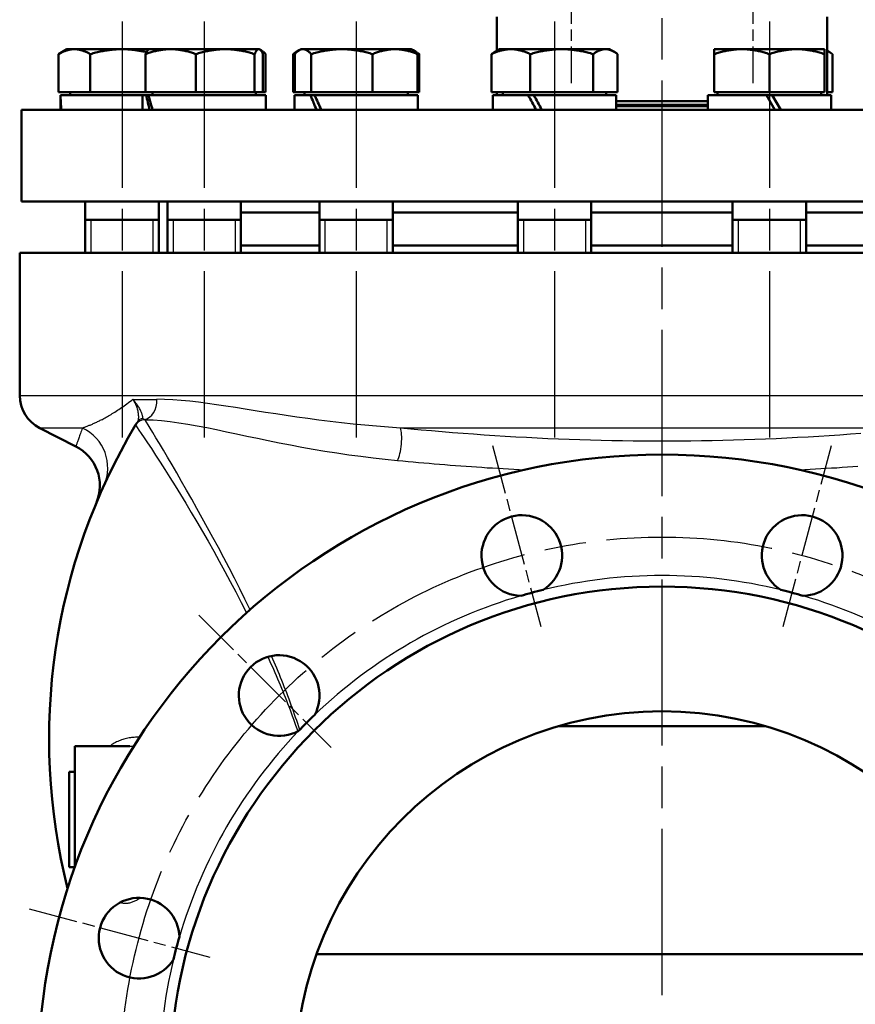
# Model space of a CAD drawing. Header units: millimetres. Extents: x 123 to 1447, y 427 to 1954.
# Tile 13 of 20: x 1082 to 1310, y 1226 to 1494. Entities that reach past the tile are written whole.
import ezdxf

# ---------------------------------------------------------------- set-up
doc = ezdxf.new("R2010")
doc.units = ezdxf.units.MM
doc.header["$LTSCALE"] = 8
doc.linetypes.add('CHAIN', pattern=[0.3543, 0.2362, -0.0295, 0.0591, -0.0295])
for name, color, linetype, lineweight in [('Gewinde(DIN)', 3, 'Continuous', 25), ('Mittellinie(DIN)', 4, 'CHAIN', 25), ('Mittelpunktmarkierung(DIN)', 4, 'CHAIN', 25), ('Sichtbare Kanten(DIN)', 7, 'Continuous', 50), ('Sichtbare tangentiale Kanten(DIN)', 3, 'Continuous', 25)]:
    doc.layers.add(name, color=color, linetype=linetype, lineweight=lineweight)

msp = doc.modelspace()

# ---------------------------------------------------------------- linework, layer by layer
at = {"layer": 'Gewinde(DIN)'}
for p, q in [((1101.31, 1439.59), (1101.31, 1430.59)), ((1118.31, 1430.59), (1118.31, 1439.59)), ((1123.71, 1439.59), (1123.71, 1430.59)), ((1140.71, 1430.59), (1140.71, 1439.59)), ((1165.09, 1439.59), (1165.09, 1430.59)), ((1182.09, 1430.59), (1182.09, 1439.59)), ((1219.17, 1439.59), (1219.17, 1430.59)), ((1236.17, 1430.59), (1236.17, 1439.59)), ((1277.69, 1439.59), (1277.69, 1430.59)), ((1294.69, 1430.59), (1294.69, 1439.59))]:
    msp.add_line(p, q, dxfattribs=at)
at = {"layer": 'Mittellinie(DIN)', "linetype": 'CHAIN', "ltscale": 6.556024}
for p, q in [((1232.18, 1523.99), (1232.18, 1476.79)), ((1281.68, 1523.99), (1281.68, 1476.79))]:
    msp.add_line(p, q, dxfattribs=at)
at = {"layer": 'Mittellinie(DIN)', "linetype": 'CHAIN', "ltscale": 23.990969}
for p, q in [((1109.81, 1493.59), (1109.81, 1375.12)), ((1132.21, 1493.59), (1132.21, 1375.12)), ((1173.59, 1493.59), (1173.59, 1375.12)), ((1227.67, 1493.59), (1227.67, 1375.12)), ((1286.19, 1493.59), (1286.19, 1375.12))]:
    msp.add_line(p, q, dxfattribs=at)
msp.add_circle((1256.93, 1205.59), 147.5, dxfattribs=at)
at = {"layer": 'Mittelpunktmarkierung(DIN)', "linetype": 'CHAIN', "ltscale": 23.990969}
msp.add_line((1256.93, 1953.57), (1256.93, 957.33), dxfattribs=at)
at = {"layer": 'Mittelpunktmarkierung(DIN)', "linetype": 'CHAIN', "ltscale": 7.083847}
for p, q in [((1210.73, 1378.01), (1223.93, 1328.74)), ((1289.93, 1328.74), (1303.13, 1378.01)), ((1130.71, 1331.81), (1166.77, 1295.74)), ((1084.51, 1251.79), (1133.77, 1238.59))]:
    msp.add_line(p, q, dxfattribs=at)
at = {"layer": 'Sichtbare Kanten(DIN)'}
for p, q in [((1211.93, 1494.9), (1211.93, 1485.66)), ((1301.93, 1494.9), (1301.93, 1473.59)), ((1094.81, 1486.09), (1092.49, 1484.75)), ((1092.49, 1474.39), (1092.49, 1484.75)), ((1096.82, 1486.09), (1094.81, 1486.09)), ((1109.81, 1486.09), (1096.82, 1486.09)), ((1101.15, 1474.39), (1101.15, 1484.75)), ((1117.21, 1486.09), (1109.81, 1486.09)), ((1116.21, 1474.39), (1116.21, 1484.75)), ((1117.21, 1486.09), (1117.08, 1486.01)), ((1123.08, 1486.09), (1117.21, 1486.09)), ((1137.95, 1486.09), (1123.08, 1486.09)), ((1129.95, 1474.39), (1129.95, 1484.75)), ((1147.08, 1486.09), (1137.95, 1486.09)), ((1145.95, 1474.39), (1145.95, 1484.75)), ((1147.21, 1486.09), (1147.08, 1486.09)), ((1147.21, 1486.09), (1147.34, 1486.01)), ((1147.34, 1486.01), (1147.74, 1485.78)), ((1148.21, 1474.39), (1148.21, 1484.75)), ((1148.94, 1474.39), (1148.94, 1484.75)), ((1156.42, 1474.39), (1156.42, 1484.75)), ((1156.86, 1474.39), (1156.86, 1484.75)), ((1158.06, 1485.78), (1157.36, 1485.38)), ((1158.59, 1486.09), (1158.06, 1485.78)), ((1159.1, 1486.09), (1158.59, 1486.09)), ((1169.71, 1486.09), (1159.1, 1486.09)), ((1161.35, 1474.39), (1161.35, 1484.75)), ((1184.2, 1486.09), (1169.71, 1486.09)), ((1178.08, 1474.39), (1178.08, 1484.75)), ((1188.59, 1486.09), (1184.2, 1486.09)), ((1188.59, 1486.09), (1189.12, 1485.78)), ((1189.12, 1485.78), (1189.83, 1485.38)), ((1190.32, 1474.39), (1190.32, 1484.75)), ((1190.77, 1474.39), (1190.77, 1484.75)), ((1210.49, 1474.39), (1210.49, 1484.75)), ((1212.67, 1486.09), (1211.43, 1485.38)), ((1215.77, 1486.09), (1212.67, 1486.09)), ((1229.62, 1486.09), (1215.77, 1486.09)), ((1221.04, 1474.39), (1221.04, 1484.75)), ((1241.52, 1486.09), (1229.62, 1486.09)), ((1238.21, 1474.39), (1238.21, 1484.75)), ((1242.67, 1486.09), (1241.52, 1486.09)), ((1242.67, 1486.09), (1243.9, 1485.38)), ((1244.84, 1474.39), (1244.84, 1484.75)), ((1278.69, 1486.09), (1271.19, 1486.09)), ((1271.19, 1484.75), (1271.19, 1486.09)), ((1271.19, 1474.39), (1271.19, 1484.75)), ((1293.69, 1486.09), (1278.69, 1486.09)), ((1286.19, 1474.39), (1286.19, 1484.75)), ((1301.19, 1486.09), (1293.69, 1486.09)), ((1301.19, 1486.09), (1301.19, 1484.75)), ((1301.19, 1474.39), (1301.19, 1484.75)), ((1301.93, 1485.66), (1302.43, 1485.38)), ((1303.37, 1474.39), (1303.37, 1484.75)), ((1101.15, 1474.39), (1092.49, 1474.39)), ((1115.41, 1473.59), (1093.03, 1473.59)), ((1095.72, 1474.39), (1095.72, 1473.59)), ((1116.21, 1474.39), (1101.15, 1474.39)), ((1116.4, 1473.59), (1115.41, 1473.59)), ((1115.41, 1473.59), (1115.41, 1469.59)), ((1129.95, 1474.39), (1116.21, 1474.39)), ((1116.4, 1473.59), (1117.01, 1473.59)), ((1149.01, 1473.59), (1117.01, 1473.59)), ((1118.11, 1474.39), (1118.11, 1473.59)), ((1145.95, 1474.39), (1129.95, 1474.39)), ((1148.21, 1474.39), (1145.95, 1474.39)), ((1146.3, 1474.39), (1146.3, 1473.59)), ((1148.94, 1474.39), (1148.21, 1474.39)), ((1149.01, 1473.59), (1149.01, 1469.59)), ((1156.86, 1474.39), (1156.42, 1474.39)), ((1161.16, 1473.59), (1156.79, 1473.59)), ((1156.79, 1473.59), (1156.79, 1469.59)), ((1161.35, 1474.39), (1156.86, 1474.39)), ((1159.5, 1474.39), (1159.5, 1473.59)), ((1161.16, 1473.59), (1162.29, 1473.59)), ((1178.08, 1474.39), (1161.35, 1474.39)), ((1190.39, 1473.59), (1162.29, 1473.59)), ((1190.32, 1474.39), (1178.08, 1474.39)), ((1187.69, 1474.39), (1187.69, 1473.59)), ((1190.77, 1474.39), (1190.32, 1474.39)), ((1190.39, 1473.59), (1190.39, 1469.59)), ((1221.04, 1474.39), (1210.49, 1474.39)), ((1220.5, 1473.59), (1210.87, 1473.59)), ((1210.87, 1473.59), (1210.87, 1469.59)), ((1211.93, 1474.39), (1211.93, 1473.59)), ((1213.57, 1474.39), (1213.57, 1473.59)), ((1220.5, 1473.59), (1221.54, 1473.59)), ((1238.21, 1474.39), (1221.04, 1474.39)), ((1221.54, 1473.59), (1221.98, 1473.59)), ((1244.47, 1473.59), (1221.98, 1473.59)), ((1244.84, 1474.39), (1238.21, 1474.39)), ((1241.76, 1474.39), (1241.76, 1473.59)), ((1244.47, 1473.59), (1244.47, 1469.59)), ((1285.39, 1473.59), (1269.39, 1473.59)), ((1269.39, 1473.59), (1269.39, 1469.59)), ((1286.19, 1474.39), (1271.19, 1474.39)), ((1272.1, 1474.39), (1272.1, 1473.59)), ((1285.39, 1473.59), (1286.99, 1473.59)), ((1285.39, 1473.59), (1287.7, 1469.59)), ((1301.19, 1474.39), (1286.19, 1474.39)), ((1289.3, 1469.59), (1286.99, 1473.59)), ((1302.99, 1473.59), (1286.99, 1473.59)), ((1300.29, 1474.39), (1300.29, 1473.59)), ((1303.37, 1474.39), (1301.93, 1474.39)), ((1302.99, 1473.59), (1302.99, 1469.59)), ((1093.01, 1472.2), (1093.01, 1469.59)), ((1244.47, 1471.91), (1269.39, 1471.91)), ((1269.39, 1470.88), (1244.47, 1470.88)), ((1431.43, 1469.59), (1082.43, 1469.59)), ((1082.43, 1469.59), (1082.43, 1444.59)), ((1269.39, 1470.59), (1244.47, 1470.59)), ((1431.43, 1444.59), (1082.43, 1444.59)), ((1099.81, 1444.59), (1099.81, 1430.59)), ((1119.81, 1444.59), (1119.81, 1430.59)), ((1122.21, 1444.59), (1122.21, 1430.59)), ((1142.21, 1444.59), (1142.21, 1430.59)), ((1163.59, 1444.59), (1163.59, 1430.59)), ((1183.59, 1444.59), (1183.59, 1430.59)), ((1217.67, 1444.59), (1217.67, 1430.59)), ((1237.67, 1444.59), (1237.67, 1430.59)), ((1276.19, 1444.59), (1276.19, 1430.59)), ((1296.19, 1444.59), (1296.19, 1430.59)), ((1142.21, 1441.59), (1163.59, 1441.59)), ((1183.59, 1441.59), (1217.67, 1441.59)), ((1237.67, 1441.59), (1276.19, 1441.59)), ((1296.19, 1441.59), (1330.26, 1441.59)), ((1099.81, 1439.59), (1119.81, 1439.59)), ((1122.21, 1439.59), (1142.21, 1439.59)), ((1163.59, 1439.59), (1183.59, 1439.59)), ((1217.67, 1439.59), (1237.67, 1439.59)), ((1276.19, 1439.59), (1296.19, 1439.59)), ((1431.93, 1430.59), (1081.93, 1430.59)), ((1081.93, 1391.72), (1081.93, 1430.59)), ((1142.21, 1432.59), (1163.59, 1432.59)), ((1183.59, 1432.59), (1217.67, 1432.59)), ((1237.67, 1432.59), (1276.19, 1432.59)), ((1296.19, 1432.59), (1330.26, 1432.59)), ((1097.22, 1377.8), (1087.39, 1382.81)), ((1113.53, 1383.69), (1113.51, 1383.65)), ((1228.93, 1301.59), (1284.93, 1301.59)), ((1096.93, 1263.03), (1096.93, 1296.09)), ((1096.93, 1296.09), (1111.96, 1296.09)), ((1095.43, 1263.09), (1095.43, 1289.09)), ((1095.43, 1289.09), (1096.93, 1289.09)), ((1095.43, 1263.09), (1096.93, 1263.09)), ((1162.81, 1239.39), (1351.04, 1239.39))]:
    msp.add_line(p, q, dxfattribs=at)
at = {"layer": 'Sichtbare Kanten(DIN)', "flags": 128}
for points in [[(1096.82, 1486.09), (1096.65, 1486.09), (1096.47, 1486.08), (1096.3, 1486.07), (1096.13, 1486.05), (1095.96, 1486.03), (1095.78, 1486.01), (1095.61, 1485.98), (1095.44, 1485.94), (1095.26, 1485.9), (1095.09, 1485.86), (1094.91, 1485.81), (1094.74, 1485.76), (1094.56, 1485.7), (1094.38, 1485.64), (1094.2, 1485.57), (1094.02, 1485.5), (1093.83, 1485.43), (1093.65, 1485.35), (1093.46, 1485.26), (1093.27, 1485.17), (1093.08, 1485.07), (1092.89, 1484.97), (1092.69, 1484.86), (1092.49, 1484.75)], [(1101.15, 1484.75), (1100.95, 1484.86), (1100.76, 1484.97), (1100.56, 1485.07), (1100.37, 1485.17), (1100.18, 1485.26), (1099.99, 1485.35), (1099.81, 1485.43), (1099.63, 1485.5), (1099.44, 1485.57), (1099.26, 1485.64), (1099.08, 1485.7), (1098.91, 1485.76), (1098.73, 1485.81), (1098.55, 1485.86), (1098.38, 1485.9), (1098.21, 1485.94), (1098.03, 1485.98), (1097.86, 1486.01), (1097.69, 1486.03), (1097.51, 1486.05), (1097.34, 1486.07), (1097.17, 1486.08), (1096.99, 1486.09), (1096.82, 1486.09)], [(1109.81, 1486.09), (1109.46, 1486.09), (1109.12, 1486.08), (1108.77, 1486.07), (1108.43, 1486.05), (1108.08, 1486.03), (1107.74, 1486.01), (1107.39, 1485.98), (1107.04, 1485.94), (1106.69, 1485.9), (1106.34, 1485.86), (1105.99, 1485.81), (1105.64, 1485.76), (1105.28, 1485.7), (1104.93, 1485.64), (1104.57, 1485.57), (1104.2, 1485.5), (1103.84, 1485.43), (1103.47, 1485.35), (1103.09, 1485.26), (1102.71, 1485.17), (1102.33, 1485.07), (1101.94, 1484.97), (1101.55, 1484.86), (1101.15, 1484.75)], [(1116.47, 1485.27), (1116.17, 1485.34), (1115.88, 1485.41), (1115.6, 1485.47), (1115.31, 1485.53), (1115.02, 1485.58), (1114.74, 1485.63), (1114.46, 1485.68), (1114.18, 1485.73), (1113.9, 1485.77), (1113.63, 1485.81), (1113.35, 1485.85), (1113.07, 1485.89), (1112.8, 1485.92), (1112.53, 1485.95), (1112.26, 1485.97), (1111.98, 1486), (1111.71, 1486.02), (1111.44, 1486.04), (1111.17, 1486.05), (1110.9, 1486.07), (1110.63, 1486.08), (1110.36, 1486.08), (1110.08, 1486.09), (1109.81, 1486.09)], [(1123.08, 1486.09), (1122.8, 1486.09), (1122.53, 1486.08), (1122.25, 1486.07), (1121.98, 1486.05), (1121.7, 1486.03), (1121.43, 1486.01), (1121.16, 1485.98), (1120.88, 1485.94), (1120.6, 1485.9), (1120.33, 1485.86), (1120.05, 1485.81), (1119.77, 1485.76), (1119.49, 1485.7), (1119.2, 1485.64), (1118.92, 1485.57), (1118.63, 1485.5), (1118.34, 1485.43), (1118.04, 1485.35), (1117.75, 1485.26), (1117.45, 1485.17), (1117.14, 1485.07), (1116.83, 1484.97), (1116.52, 1484.86), (1116.21, 1484.75)], [(1116.21, 1484.75), (1116.25, 1484.84), (1116.29, 1484.92), (1116.32, 1485), (1116.36, 1485.08), (1116.4, 1485.15), (1116.44, 1485.22), (1116.48, 1485.29), (1116.51, 1485.35), (1116.55, 1485.42), (1116.59, 1485.48), (1116.62, 1485.53), (1116.66, 1485.58), (1116.7, 1485.64), (1116.73, 1485.68), (1116.77, 1485.73), (1116.8, 1485.77), (1116.84, 1485.81), (1116.87, 1485.85), (1116.91, 1485.88), (1116.94, 1485.91), (1116.98, 1485.94), (1117.01, 1485.97), (1117.04, 1485.99), (1117.08, 1486.01)], [(1129.95, 1484.75), (1129.63, 1484.86), (1129.32, 1484.97), (1129.01, 1485.07), (1128.71, 1485.17), (1128.41, 1485.26), (1128.11, 1485.35), (1127.82, 1485.43), (1127.53, 1485.5), (1127.24, 1485.57), (1126.95, 1485.64), (1126.67, 1485.7), (1126.39, 1485.76), (1126.11, 1485.81), (1125.83, 1485.86), (1125.55, 1485.9), (1125.27, 1485.94), (1125, 1485.98), (1124.72, 1486.01), (1124.45, 1486.03), (1124.18, 1486.05), (1123.9, 1486.07), (1123.63, 1486.08), (1123.35, 1486.09), (1123.08, 1486.09)], [(1137.95, 1486.09), (1137.63, 1486.09), (1137.31, 1486.08), (1136.99, 1486.07), (1136.67, 1486.05), (1136.35, 1486.03), (1136.03, 1486.01), (1135.71, 1485.98), (1135.39, 1485.94), (1135.07, 1485.9), (1134.75, 1485.86), (1134.42, 1485.81), (1134.09, 1485.76), (1133.77, 1485.7), (1133.44, 1485.64), (1133.1, 1485.57), (1132.77, 1485.5), (1132.43, 1485.43), (1132.09, 1485.35), (1131.74, 1485.26), (1131.39, 1485.17), (1131.04, 1485.07), (1130.68, 1484.97), (1130.32, 1484.86), (1129.95, 1484.75)], [(1145.95, 1484.75), (1145.58, 1484.86), (1145.22, 1484.97), (1144.86, 1485.07), (1144.51, 1485.17), (1144.16, 1485.26), (1143.81, 1485.35), (1143.47, 1485.43), (1143.13, 1485.5), (1142.79, 1485.57), (1142.46, 1485.64), (1142.13, 1485.7), (1141.8, 1485.76), (1141.48, 1485.81), (1141.15, 1485.86), (1140.83, 1485.9), (1140.51, 1485.94), (1140.19, 1485.98), (1139.87, 1486.01), (1139.55, 1486.03), (1139.23, 1486.05), (1138.91, 1486.07), (1138.59, 1486.08), (1138.27, 1486.09), (1137.95, 1486.09)], [(1147.08, 1486.09), (1147.04, 1486.09), (1146.99, 1486.08), (1146.94, 1486.07), (1146.9, 1486.05), (1146.85, 1486.03), (1146.81, 1486.01), (1146.76, 1485.98), (1146.72, 1485.94), (1146.67, 1485.9), (1146.63, 1485.86), (1146.58, 1485.81), (1146.54, 1485.76), (1146.49, 1485.7), (1146.44, 1485.64), (1146.4, 1485.57), (1146.35, 1485.5), (1146.3, 1485.43), (1146.25, 1485.35), (1146.2, 1485.26), (1146.15, 1485.17), (1146.1, 1485.07), (1146.05, 1484.97), (1146, 1484.86), (1145.95, 1484.75)], [(1148.21, 1484.75), (1148.16, 1484.86), (1148.11, 1484.97), (1148.06, 1485.07), (1148.01, 1485.17), (1147.96, 1485.26), (1147.91, 1485.35), (1147.86, 1485.43), (1147.81, 1485.5), (1147.77, 1485.57), (1147.72, 1485.64), (1147.67, 1485.7), (1147.63, 1485.76), (1147.58, 1485.81), (1147.53, 1485.86), (1147.49, 1485.9), (1147.44, 1485.94), (1147.4, 1485.98), (1147.35, 1486.01), (1147.31, 1486.03), (1147.26, 1486.05), (1147.22, 1486.07), (1147.17, 1486.08), (1147.13, 1486.09), (1147.08, 1486.09)], [(1148.94, 1484.75), (1148.87, 1484.82), (1148.81, 1484.89), (1148.74, 1484.96), (1148.68, 1485.03), (1148.61, 1485.09), (1148.55, 1485.15), (1148.49, 1485.21), (1148.42, 1485.27), (1148.36, 1485.33), (1148.3, 1485.38), (1148.24, 1485.43), (1148.18, 1485.48), (1148.12, 1485.53), (1148.06, 1485.57), (1148, 1485.62), (1147.94, 1485.66), (1147.88, 1485.7), (1147.82, 1485.73), (1147.76, 1485.77), (1147.7, 1485.8), (1147.64, 1485.84), (1147.59, 1485.87), (1147.53, 1485.89), (1147.47, 1485.92)], [(1157.79, 1485.6), (1157.73, 1485.58), (1157.68, 1485.55), (1157.62, 1485.52), (1157.57, 1485.49), (1157.51, 1485.46), (1157.46, 1485.43), (1157.4, 1485.4), (1157.35, 1485.37), (1157.29, 1485.34), (1157.24, 1485.3), (1157.18, 1485.27), (1157.12, 1485.23), (1157.07, 1485.2), (1157.01, 1485.16), (1156.95, 1485.12), (1156.89, 1485.09), (1156.84, 1485.05), (1156.78, 1485.01), (1156.72, 1484.97), (1156.66, 1484.92), (1156.6, 1484.88), (1156.54, 1484.84), (1156.48, 1484.79), (1156.42, 1484.75)], [(1159.1, 1486.09), (1159.02, 1486.09), (1158.93, 1486.08), (1158.84, 1486.07), (1158.75, 1486.05), (1158.66, 1486.03), (1158.57, 1486.01), (1158.48, 1485.98), (1158.39, 1485.94), (1158.3, 1485.9), (1158.21, 1485.86), (1158.12, 1485.81), (1158.03, 1485.76), (1157.93, 1485.7), (1157.84, 1485.64), (1157.75, 1485.57), (1157.65, 1485.5), (1157.56, 1485.43), (1157.46, 1485.35), (1157.37, 1485.26), (1157.27, 1485.17), (1157.17, 1485.07), (1157.07, 1484.97), (1156.97, 1484.86), (1156.86, 1484.75)], [(1161.35, 1484.75), (1161.24, 1484.86), (1161.14, 1484.97), (1161.04, 1485.07), (1160.94, 1485.17), (1160.84, 1485.26), (1160.75, 1485.35), (1160.65, 1485.43), (1160.56, 1485.5), (1160.46, 1485.57), (1160.37, 1485.64), (1160.28, 1485.7), (1160.18, 1485.76), (1160.09, 1485.81), (1160, 1485.86), (1159.91, 1485.9), (1159.82, 1485.94), (1159.73, 1485.98), (1159.64, 1486.01), (1159.55, 1486.03), (1159.46, 1486.05), (1159.37, 1486.07), (1159.28, 1486.08), (1159.19, 1486.09), (1159.1, 1486.09)], [(1169.71, 1486.09), (1169.38, 1486.09), (1169.04, 1486.08), (1168.71, 1486.07), (1168.37, 1486.05), (1168.04, 1486.03), (1167.71, 1486.01), (1167.37, 1485.98), (1167.04, 1485.94), (1166.7, 1485.9), (1166.36, 1485.86), (1166.02, 1485.81), (1165.68, 1485.76), (1165.34, 1485.7), (1164.99, 1485.64), (1164.65, 1485.57), (1164.29, 1485.5), (1163.94, 1485.43), (1163.58, 1485.35), (1163.22, 1485.26), (1162.86, 1485.17), (1162.49, 1485.07), (1162.11, 1484.97), (1161.73, 1484.86), (1161.35, 1484.75)], [(1178.08, 1484.75), (1177.69, 1484.86), (1177.31, 1484.97), (1176.94, 1485.07), (1176.57, 1485.17), (1176.2, 1485.26), (1175.84, 1485.35), (1175.48, 1485.43), (1175.13, 1485.5), (1174.78, 1485.57), (1174.43, 1485.64), (1174.08, 1485.7), (1173.74, 1485.76), (1173.4, 1485.81), (1173.06, 1485.86), (1172.72, 1485.9), (1172.39, 1485.94), (1172.05, 1485.98), (1171.72, 1486.01), (1171.38, 1486.03), (1171.05, 1486.05), (1170.72, 1486.07), (1170.38, 1486.08), (1170.05, 1486.09), (1169.71, 1486.09)], [(1184.2, 1486.09), (1183.95, 1486.09), (1183.71, 1486.08), (1183.47, 1486.07), (1183.22, 1486.05), (1182.98, 1486.03), (1182.73, 1486.01), (1182.49, 1485.98), (1182.24, 1485.94), (1182, 1485.9), (1181.75, 1485.86), (1181.5, 1485.81), (1181.25, 1485.76), (1181, 1485.7), (1180.75, 1485.64), (1180.49, 1485.57), (1180.23, 1485.5), (1179.98, 1485.43), (1179.71, 1485.35), (1179.45, 1485.26), (1179.18, 1485.17), (1178.91, 1485.07), (1178.64, 1484.97), (1178.36, 1484.86), (1178.08, 1484.75)], [(1190.32, 1484.75), (1190.04, 1484.86), (1189.76, 1484.97), (1189.49, 1485.07), (1189.22, 1485.17), (1188.95, 1485.26), (1188.69, 1485.35), (1188.43, 1485.43), (1188.17, 1485.5), (1187.91, 1485.57), (1187.65, 1485.64), (1187.4, 1485.7), (1187.15, 1485.76), (1186.9, 1485.81), (1186.65, 1485.86), (1186.41, 1485.9), (1186.16, 1485.94), (1185.91, 1485.98), (1185.67, 1486.01), (1185.42, 1486.03), (1185.18, 1486.05), (1184.94, 1486.07), (1184.69, 1486.08), (1184.45, 1486.09), (1184.2, 1486.09)], [(1189.12, 1485.78), (1189.17, 1485.76), (1189.22, 1485.73), (1189.27, 1485.7), (1189.31, 1485.66), (1189.36, 1485.63), (1189.41, 1485.6), (1189.46, 1485.56), (1189.51, 1485.52), (1189.56, 1485.49), (1189.61, 1485.45), (1189.65, 1485.41), (1189.7, 1485.36), (1189.75, 1485.32), (1189.8, 1485.28), (1189.85, 1485.23), (1189.91, 1485.18), (1189.96, 1485.13), (1190.01, 1485.08), (1190.06, 1485.03), (1190.11, 1484.98), (1190.16, 1484.92), (1190.22, 1484.87), (1190.27, 1484.81), (1190.32, 1484.75)], [(1189.83, 1485.38), (1189.87, 1485.35), (1189.9, 1485.33), (1189.94, 1485.31), (1189.98, 1485.29), (1190.02, 1485.26), (1190.06, 1485.24), (1190.1, 1485.21), (1190.13, 1485.19), (1190.17, 1485.17), (1190.21, 1485.14), (1190.25, 1485.11), (1190.29, 1485.09), (1190.33, 1485.06), (1190.37, 1485.04), (1190.41, 1485.01), (1190.45, 1484.98), (1190.49, 1484.95), (1190.52, 1484.93), (1190.56, 1484.9), (1190.6, 1484.87), (1190.64, 1484.84), (1190.69, 1484.81), (1190.73, 1484.78), (1190.77, 1484.75)], [(1190.77, 1484.75), (1190.73, 1484.76), (1190.7, 1484.78), (1190.67, 1484.8), (1190.64, 1484.81), (1190.6, 1484.83), (1190.57, 1484.84), (1190.54, 1484.86), (1190.51, 1484.87), (1190.47, 1484.88), (1190.44, 1484.9), (1190.41, 1484.91), (1190.38, 1484.93), (1190.35, 1484.94), (1190.31, 1484.96), (1190.28, 1484.97), (1190.25, 1484.98), (1190.22, 1485), (1190.19, 1485.01), (1190.15, 1485.03), (1190.12, 1485.04), (1190.09, 1485.05), (1190.06, 1485.07), (1190.03, 1485.08), (1190, 1485.09)], [(1215.77, 1486.09), (1215.55, 1486.09), (1215.34, 1486.08), (1215.13, 1486.07), (1214.92, 1486.05), (1214.71, 1486.03), (1214.5, 1486.01), (1214.29, 1485.98), (1214.08, 1485.94), (1213.87, 1485.9), (1213.65, 1485.86), (1213.44, 1485.81), (1213.23, 1485.76), (1213.01, 1485.7), (1212.79, 1485.64), (1212.57, 1485.57), (1212.35, 1485.5), (1212.13, 1485.43), (1211.9, 1485.35), (1211.67, 1485.26), (1211.44, 1485.17), (1211.21, 1485.07), (1210.98, 1484.97), (1210.74, 1484.86), (1210.49, 1484.75)], [(1210.49, 1484.75), (1210.53, 1484.78), (1210.57, 1484.81), (1210.61, 1484.84), (1210.65, 1484.87), (1210.69, 1484.9), (1210.73, 1484.93), (1210.77, 1484.95), (1210.81, 1484.98), (1210.85, 1485.01), (1210.89, 1485.04), (1210.93, 1485.06), (1210.97, 1485.09), (1211.01, 1485.11), (1211.05, 1485.14), (1211.09, 1485.17), (1211.13, 1485.19), (1211.16, 1485.21), (1211.2, 1485.24), (1211.24, 1485.26), (1211.28, 1485.29), (1211.32, 1485.31), (1211.35, 1485.33), (1211.39, 1485.35), (1211.43, 1485.38)], [(1221.04, 1484.75), (1220.79, 1484.86), (1220.56, 1484.97), (1220.32, 1485.07), (1220.09, 1485.17), (1219.86, 1485.26), (1219.63, 1485.35), (1219.4, 1485.43), (1219.18, 1485.5), (1218.96, 1485.57), (1218.74, 1485.64), (1218.52, 1485.7), (1218.31, 1485.76), (1218.09, 1485.81), (1217.88, 1485.86), (1217.66, 1485.9), (1217.45, 1485.94), (1217.24, 1485.98), (1217.03, 1486.01), (1216.82, 1486.03), (1216.61, 1486.05), (1216.4, 1486.07), (1216.19, 1486.08), (1215.98, 1486.09), (1215.77, 1486.09)], [(1229.62, 1486.09), (1229.28, 1486.09), (1228.94, 1486.08), (1228.59, 1486.07), (1228.25, 1486.05), (1227.91, 1486.03), (1227.57, 1486.01), (1227.22, 1485.98), (1226.88, 1485.94), (1226.53, 1485.9), (1226.19, 1485.86), (1225.84, 1485.81), (1225.49, 1485.76), (1225.14, 1485.7), (1224.78, 1485.64), (1224.42, 1485.57), (1224.06, 1485.5), (1223.7, 1485.43), (1223.33, 1485.35), (1222.96, 1485.26), (1222.59, 1485.17), (1222.21, 1485.07), (1221.82, 1484.97), (1221.43, 1484.86), (1221.04, 1484.75)], [(1238.21, 1484.75), (1237.81, 1484.86), (1237.43, 1484.97), (1237.04, 1485.07), (1236.66, 1485.17), (1236.29, 1485.26), (1235.91, 1485.35), (1235.55, 1485.43), (1235.18, 1485.5), (1234.82, 1485.57), (1234.47, 1485.64), (1234.11, 1485.7), (1233.76, 1485.76), (1233.41, 1485.81), (1233.06, 1485.86), (1232.71, 1485.9), (1232.37, 1485.94), (1232.03, 1485.98), (1231.68, 1486.01), (1231.34, 1486.03), (1231, 1486.05), (1230.65, 1486.07), (1230.31, 1486.08), (1229.97, 1486.09), (1229.62, 1486.09)], [(1241.52, 1486.09), (1241.39, 1486.09), (1241.26, 1486.08), (1241.13, 1486.07), (1240.99, 1486.05), (1240.86, 1486.03), (1240.73, 1486.01), (1240.6, 1485.98), (1240.46, 1485.94), (1240.33, 1485.9), (1240.2, 1485.86), (1240.06, 1485.81), (1239.93, 1485.76), (1239.79, 1485.7), (1239.65, 1485.64), (1239.52, 1485.57), (1239.38, 1485.5), (1239.24, 1485.43), (1239.1, 1485.35), (1238.95, 1485.26), (1238.81, 1485.17), (1238.66, 1485.07), (1238.51, 1484.97), (1238.36, 1484.86), (1238.21, 1484.75)], [(1244.84, 1484.75), (1244.69, 1484.86), (1244.54, 1484.97), (1244.39, 1485.07), (1244.24, 1485.17), (1244.1, 1485.26), (1243.95, 1485.35), (1243.81, 1485.43), (1243.67, 1485.5), (1243.53, 1485.57), (1243.39, 1485.64), (1243.26, 1485.7), (1243.12, 1485.76), (1242.99, 1485.81), (1242.85, 1485.86), (1242.72, 1485.9), (1242.58, 1485.94), (1242.45, 1485.98), (1242.32, 1486.01), (1242.19, 1486.03), (1242.05, 1486.05), (1241.92, 1486.07), (1241.79, 1486.08), (1241.66, 1486.09), (1241.52, 1486.09)], [(1278.69, 1486.09), (1278.39, 1486.09), (1278.09, 1486.08), (1277.79, 1486.07), (1277.49, 1486.05), (1277.19, 1486.03), (1276.89, 1486.01), (1276.59, 1485.98), (1276.29, 1485.94), (1275.99, 1485.9), (1275.69, 1485.86), (1275.39, 1485.81), (1275.08, 1485.76), (1274.77, 1485.7), (1274.46, 1485.64), (1274.15, 1485.57), (1273.84, 1485.5), (1273.52, 1485.43), (1273.2, 1485.35), (1272.87, 1485.26), (1272.55, 1485.17), (1272.21, 1485.07), (1271.88, 1484.97), (1271.54, 1484.86), (1271.19, 1484.75)], [(1286.19, 1484.75), (1285.85, 1484.86), (1285.51, 1484.97), (1285.17, 1485.07), (1284.84, 1485.17), (1284.51, 1485.26), (1284.19, 1485.35), (1283.87, 1485.43), (1283.55, 1485.5), (1283.24, 1485.57), (1282.92, 1485.64), (1282.61, 1485.7), (1282.31, 1485.76), (1282, 1485.81), (1281.7, 1485.86), (1281.39, 1485.9), (1281.09, 1485.94), (1280.79, 1485.98), (1280.49, 1486.01), (1280.19, 1486.03), (1279.89, 1486.05), (1279.59, 1486.07), (1279.29, 1486.08), (1278.99, 1486.09), (1278.69, 1486.09)], [(1293.69, 1486.09), (1293.39, 1486.09), (1293.09, 1486.08), (1292.79, 1486.07), (1292.49, 1486.05), (1292.19, 1486.03), (1291.89, 1486.01), (1291.59, 1485.98), (1291.29, 1485.94), (1290.99, 1485.9), (1290.69, 1485.86), (1290.39, 1485.81), (1290.08, 1485.76), (1289.77, 1485.7), (1289.46, 1485.64), (1289.15, 1485.57), (1288.84, 1485.5), (1288.52, 1485.43), (1288.2, 1485.35), (1287.87, 1485.26), (1287.55, 1485.17), (1287.21, 1485.07), (1286.88, 1484.97), (1286.54, 1484.86), (1286.19, 1484.75)], [(1301.19, 1484.75), (1300.85, 1484.86), (1300.51, 1484.97), (1300.17, 1485.07), (1299.84, 1485.17), (1299.51, 1485.26), (1299.19, 1485.35), (1298.87, 1485.43), (1298.55, 1485.5), (1298.24, 1485.57), (1297.92, 1485.64), (1297.61, 1485.7), (1297.31, 1485.76), (1297, 1485.81), (1296.7, 1485.86), (1296.39, 1485.9), (1296.09, 1485.94), (1295.79, 1485.98), (1295.49, 1486.01), (1295.19, 1486.03), (1294.89, 1486.05), (1294.59, 1486.07), (1294.29, 1486.08), (1293.99, 1486.09), (1293.69, 1486.09)], [(1303.37, 1484.75), (1303.3, 1484.8), (1303.24, 1484.84), (1303.18, 1484.89), (1303.11, 1484.93), (1303.05, 1484.98), (1302.99, 1485.02), (1302.93, 1485.06), (1302.87, 1485.1), (1302.81, 1485.14), (1302.75, 1485.18), (1302.69, 1485.22), (1302.63, 1485.26), (1302.57, 1485.29), (1302.51, 1485.33), (1302.45, 1485.36), (1302.39, 1485.4), (1302.33, 1485.43), (1302.27, 1485.46), (1302.22, 1485.49), (1302.16, 1485.52), (1302.1, 1485.55), (1302.04, 1485.58), (1301.99, 1485.61), (1301.93, 1485.64)], [(1113.94, 1384.36), (1113.91, 1384.31), (1113.88, 1384.27), (1113.86, 1384.23), (1113.83, 1384.18), (1113.81, 1384.15), (1113.79, 1384.11), (1113.77, 1384.07), (1113.74, 1384.04), (1113.73, 1384.01), (1113.71, 1383.97), (1113.69, 1383.94), (1113.67, 1383.92), (1113.66, 1383.89), (1113.64, 1383.86), (1113.63, 1383.84), (1113.61, 1383.82), (1113.6, 1383.8), (1113.59, 1383.78), (1113.58, 1383.76), (1113.57, 1383.74), (1113.56, 1383.73), (1113.55, 1383.71), (1113.54, 1383.7), (1113.53, 1383.69)]]:
    msp.add_lwpolyline(points, dxfattribs=at)
at = {"layer": 'Sichtbare Kanten(DIN)'}
for radius in [170, 134, 100]:
    msp.add_circle((1256.93, 1205.59), radius, dxfattribs=at)
for centre, radius, start, end in [((1091.93, 1391.72), 10, 180, 243), ((1256.93, 1298.09), 167, 149.1815, 194.1359), ((1091.77, 1367.11), 12, 337.3206, 63), ((1218.75, 1348.06), 11, 301.6929, 268.3071), ((1295.11, 1348.06), 11, 271.6929, 238.3071), ((1256.93, 1205.59), 137, 103.6785, 106.3215), ((1256.93, 1205.59), 137, 73.6785, 76.3215), ((1152.63, 1309.89), 11, 331.6929, 298.3071), ((1256.93, 1205.59), 137, 133.6785, 136.3215), ((1114.46, 1243.76), 11, 1.6929, 328.3071), ((1256.93, 1205.59), 137, 163.6785, 166.3215)]:
    msp.add_arc(centre, radius, start, end, dxfattribs=at)
for centre, major_axis, ratio, start_param, end_param in [((1109.81, 1472.2), (0, 29.1), 0.57735, 1.523159, 1.660763), ((1109.81, 1474.97), (0, 29.1), 0.57735, 1.618433, 1.756953), ((1132.21, 1472.2), (-8.67, 28.77), 0.500107, 1.373591, 1.511195), ((1132.21, 1474.97), (-8.67, 28.77), 0.500107, 1.468865, 1.607385), ((1173.59, 1472.2), (-13.63, 28.72), 0.341999, 1.362284, 1.499888), ((1173.59, 1474.97), (-13.63, 28.72), 0.341999, 1.457558, 1.596078), ((1227.67, 1472.2), (-16.06, 28.97), 0.170525, 1.42892, 1.566523), ((1227.67, 1474.97), (-16.06, 28.97), 0.170525, 1.524194, 1.662713)]:
    msp.add_ellipse(centre, major_axis=major_axis, ratio=ratio, start_param=start_param, end_param=end_param, dxfattribs=at)
at = {"layer": 'Sichtbare tangentiale Kanten(DIN)'}
for p, q in [((1081.93, 1391.72), (1431.93, 1391.72)), ((1112.76, 1390.63), (1119.25, 1390.63)), ((1099.03, 1382.81), (1087.39, 1382.81)), ((1328.18, 1382.81), (1185.67, 1382.81))]:
    msp.add_line(p, q, dxfattribs=at)
at = {"layer": 'Sichtbare tangentiale Kanten(DIN)', "flags": 128}
for points in [[(1104.28, 1385.09), (1104.58, 1385.25), (1104.89, 1385.42), (1105.2, 1385.59), (1105.52, 1385.77), (1105.84, 1385.95), (1106.16, 1386.14), (1106.49, 1386.34), (1106.82, 1386.54), (1107.16, 1386.75), (1107.5, 1386.96), (1107.84, 1387.18), (1108.19, 1387.4), (1108.55, 1387.64), (1108.91, 1387.87), (1109.27, 1388.12), (1109.64, 1388.37), (1110.01, 1388.63), (1110.39, 1388.89), (1110.77, 1389.17), (1111.16, 1389.45), (1111.56, 1389.73), (1111.96, 1390.03), (1112.37, 1390.33), (1112.79, 1390.65)], [(1112.76, 1390.63), (1112.95, 1390.31), (1113.13, 1389.99), (1113.29, 1389.67), (1113.44, 1389.34), (1113.58, 1389.02), (1113.71, 1388.71), (1113.82, 1388.39), (1113.92, 1388.08), (1114, 1387.77), (1114.08, 1387.48), (1114.14, 1387.18), (1114.19, 1386.9), (1114.22, 1386.62), (1114.25, 1386.35), (1114.26, 1386.09), (1114.27, 1385.85), (1114.26, 1385.61), (1114.24, 1385.39), (1114.21, 1385.18), (1114.17, 1384.98), (1114.13, 1384.8), (1114.07, 1384.64), (1114.01, 1384.49), (1113.94, 1384.36)], [(1115.52, 1385.54), (1115.5, 1385.66), (1115.48, 1385.79), (1115.46, 1385.93), (1115.42, 1386.09), (1115.38, 1386.25), (1115.33, 1386.43), (1115.27, 1386.61), (1115.2, 1386.81), (1115.12, 1387.01), (1115.03, 1387.22), (1114.94, 1387.44), (1114.83, 1387.66), (1114.72, 1387.89), (1114.59, 1388.13), (1114.45, 1388.37), (1114.31, 1388.61), (1114.15, 1388.86), (1113.98, 1389.11), (1113.8, 1389.36), (1113.61, 1389.61), (1113.41, 1389.87), (1113.21, 1390.12), (1112.99, 1390.38), (1112.76, 1390.63)], [(1185.67, 1382.81), (1182.41, 1383.04), (1179.17, 1383.3), (1175.95, 1383.59), (1172.77, 1383.9), (1169.62, 1384.23), (1166.51, 1384.59), (1163.44, 1384.97), (1160.43, 1385.37), (1157.46, 1385.79), (1154.55, 1386.22), (1151.68, 1386.65), (1148.87, 1387.09), (1146.11, 1387.53), (1143.4, 1387.97), (1140.74, 1388.39), (1138.13, 1388.79), (1135.58, 1389.18), (1133.08, 1389.53), (1130.63, 1389.84), (1128.24, 1390.11), (1125.9, 1390.33), (1123.63, 1390.5), (1121.41, 1390.6), (1119.25, 1390.64)], [(1104.28, 1385.09), (1104.03, 1384.96), (1103.78, 1384.83), (1103.54, 1384.7), (1103.29, 1384.58), (1103.05, 1384.46), (1102.82, 1384.35), (1102.58, 1384.24), (1102.35, 1384.13), (1102.12, 1384.02), (1101.9, 1383.92), (1101.67, 1383.82), (1101.45, 1383.73), (1101.24, 1383.64), (1101.02, 1383.55), (1100.81, 1383.46), (1100.6, 1383.38), (1100.39, 1383.3), (1100.19, 1383.22), (1099.99, 1383.14), (1099.79, 1383.07), (1099.6, 1383), (1099.4, 1382.93), (1099.21, 1382.87), (1099.03, 1382.81)], [(1115.82, 1385.13), (1115.8, 1385.13), (1115.78, 1385.14), (1115.76, 1385.15), (1115.74, 1385.16), (1115.73, 1385.17), (1115.71, 1385.18), (1115.69, 1385.19), (1115.68, 1385.21), (1115.66, 1385.22), (1115.64, 1385.24), (1115.63, 1385.25), (1115.62, 1385.27), (1115.6, 1385.28), (1115.59, 1385.3), (1115.58, 1385.32), (1115.57, 1385.34), (1115.56, 1385.36), (1115.55, 1385.38), (1115.54, 1385.41), (1115.54, 1385.43), (1115.53, 1385.46), (1115.53, 1385.48), (1115.52, 1385.51), (1115.52, 1385.54)], [(1115.92, 1385.1), (1115.92, 1385.1), (1115.91, 1385.1), (1115.91, 1385.1), (1115.9, 1385.1), (1115.9, 1385.11), (1115.9, 1385.11), (1115.89, 1385.11), (1115.89, 1385.11), (1115.88, 1385.11), (1115.88, 1385.11), (1115.88, 1385.11), (1115.87, 1385.11), (1115.87, 1385.11), (1115.86, 1385.11), (1115.86, 1385.12), (1115.85, 1385.12), (1115.85, 1385.12), (1115.85, 1385.12), (1115.84, 1385.12), (1115.84, 1385.12), (1115.83, 1385.12), (1115.83, 1385.12), (1115.83, 1385.12), (1115.82, 1385.13)], [(1116.08, 1385.08), (1116.07, 1385.08), (1116.06, 1385.08), (1116.06, 1385.08), (1116.05, 1385.09), (1116.04, 1385.09), (1116.04, 1385.09), (1116.03, 1385.09), (1116.02, 1385.09), (1116.02, 1385.09), (1116.01, 1385.09), (1116, 1385.09), (1116, 1385.09), (1115.99, 1385.09), (1115.98, 1385.09), (1115.98, 1385.09), (1115.97, 1385.09), (1115.97, 1385.09), (1115.96, 1385.1), (1115.95, 1385.1), (1115.95, 1385.1), (1115.94, 1385.1), (1115.93, 1385.1), (1115.93, 1385.1), (1115.92, 1385.1)], [(1116.08, 1385.09), (1118.29, 1385.01), (1120.56, 1384.84), (1122.9, 1384.59), (1125.31, 1384.27), (1127.77, 1383.88), (1130.3, 1383.43), (1132.89, 1382.93), (1135.54, 1382.39), (1138.24, 1381.82), (1141.01, 1381.23), (1143.84, 1380.63), (1146.72, 1380.02), (1149.65, 1379.4), (1152.64, 1378.79), (1155.68, 1378.19), (1158.78, 1377.61), (1161.92, 1377.04), (1165.11, 1376.51), (1168.34, 1376.01), (1171.6, 1375.54), (1174.89, 1375.1), (1178.21, 1374.69), (1181.54, 1374.31), (1184.89, 1373.98)], [(1144.71, 1333.28), (1143.3, 1336.16), (1141.87, 1339.01), (1140.43, 1341.85), (1138.98, 1344.67), (1137.52, 1347.45), (1136.06, 1350.21), (1134.59, 1352.94), (1133.12, 1355.63), (1131.66, 1358.28), (1130.22, 1360.88), (1128.79, 1363.42), (1127.39, 1365.89), (1126.03, 1368.27), (1124.71, 1370.57), (1123.44, 1372.76), (1122.22, 1374.84), (1121.07, 1376.79), (1120.02, 1378.57), (1119.06, 1380.17), (1118.22, 1381.56), (1117.51, 1382.75), (1116.92, 1383.71), (1116.48, 1384.43), (1116.2, 1384.89), (1116.08, 1385.08)], [(1099.03, 1382.81), (1098.88, 1382.41), (1098.73, 1382.03), (1098.6, 1381.67), (1098.47, 1381.32), (1098.34, 1380.98), (1098.23, 1380.66), (1098.12, 1380.36), (1098.01, 1380.07), (1097.92, 1379.8), (1097.82, 1379.55), (1097.74, 1379.31), (1097.66, 1379.09), (1097.59, 1378.88), (1097.53, 1378.7), (1097.47, 1378.53), (1097.42, 1378.37), (1097.37, 1378.24), (1097.33, 1378.12), (1097.29, 1378.02), (1097.27, 1377.94), (1097.25, 1377.88), (1097.23, 1377.83), (1097.22, 1377.81), (1097.22, 1377.8)], [(1113.51, 1383.65), (1113.51, 1383.64), (1113.51, 1383.64), (1113.51, 1383.64), (1113.51, 1383.64), (1113.51, 1383.64), (1113.51, 1383.64), (1113.5, 1383.64), (1113.5, 1383.63), (1113.5, 1383.63), (1113.5, 1383.63), (1113.5, 1383.63), (1113.5, 1383.63), (1113.5, 1383.63), (1113.5, 1383.63), (1113.5, 1383.63), (1113.5, 1383.63), (1113.5, 1383.62), (1113.5, 1383.62), (1113.5, 1383.62), (1113.5, 1383.62), (1113.5, 1383.62), (1113.5, 1383.62), (1113.5, 1383.62), (1113.5, 1383.62)], [(1113.5, 1383.62), (1113.63, 1383.43), (1113.95, 1382.98), (1114.43, 1382.27), (1115.07, 1381.33), (1115.86, 1380.16), (1116.77, 1378.79), (1117.81, 1377.22), (1118.95, 1375.46), (1120.19, 1373.55), (1121.49, 1371.5), (1122.85, 1369.34), (1124.25, 1367.08), (1125.7, 1364.73), (1127.17, 1362.3), (1128.67, 1359.79), (1130.19, 1357.22), (1131.72, 1354.6), (1133.25, 1351.93), (1134.78, 1349.23), (1136.3, 1346.5), (1137.81, 1343.73), (1139.32, 1340.94), (1140.81, 1338.13), (1142.29, 1335.29), (1143.75, 1332.43)], [(1254.93, 1379.2), (1252.01, 1379.22), (1249.09, 1379.24), (1246.18, 1379.28), (1243.26, 1379.34), (1240.35, 1379.4), (1237.43, 1379.48), (1234.52, 1379.57), (1231.61, 1379.67), (1228.71, 1379.79), (1225.81, 1379.91), (1222.91, 1380.05), (1220.02, 1380.2), (1217.12, 1380.36), (1214.24, 1380.53), (1211.36, 1380.71), (1208.48, 1380.9), (1205.61, 1381.1), (1202.74, 1381.31), (1199.88, 1381.53), (1197.02, 1381.77), (1194.17, 1382.01), (1191.33, 1382.27), (1188.5, 1382.53), (1185.67, 1382.81)], [(1311.14, 1381.31), (1308.27, 1381.1), (1305.4, 1380.9), (1302.52, 1380.71), (1299.63, 1380.53), (1296.74, 1380.36), (1293.85, 1380.2), (1290.95, 1380.05), (1288.05, 1379.91), (1285.14, 1379.79), (1282.23, 1379.67), (1279.32, 1379.57), (1276.41, 1379.48), (1273.49, 1379.4), (1270.58, 1379.34), (1267.67, 1379.28), (1264.75, 1379.24), (1261.84, 1379.22), (1258.93, 1379.2)], [(1258.93, 1379.2), (1258.76, 1379.2), (1258.6, 1379.2), (1258.43, 1379.2), (1258.26, 1379.2), (1258.1, 1379.2), (1257.93, 1379.2), (1257.76, 1379.2), (1257.6, 1379.2), (1257.43, 1379.2), (1257.26, 1379.2), (1257.1, 1379.2), (1256.93, 1379.2), (1256.76, 1379.2), (1256.6, 1379.2), (1256.43, 1379.2), (1256.26, 1379.2), (1256.1, 1379.2), (1255.93, 1379.2), (1255.76, 1379.2), (1255.6, 1379.2), (1255.43, 1379.2), (1255.26, 1379.2), (1255.1, 1379.2), (1254.93, 1379.2)], [(1184.89, 1373.98), (1186.32, 1373.84), (1187.74, 1373.71), (1189.17, 1373.58), (1190.6, 1373.45), (1192.03, 1373.32), (1193.46, 1373.2), (1194.9, 1373.08), (1196.34, 1372.96), (1197.77, 1372.85), (1199.21, 1372.73), (1200.65, 1372.62), (1202.1, 1372.51), (1203.54, 1372.41), (1204.99, 1372.31), (1206.43, 1372.21), (1207.88, 1372.11), (1209.33, 1372.01), (1210.78, 1371.92), (1212.23, 1371.83), (1213.69, 1371.74), (1215.14, 1371.66), (1216.6, 1371.58), (1218.05, 1371.5), (1219.51, 1371.42)], [(1294.35, 1371.42), (1295.81, 1371.5), (1297.27, 1371.58), (1298.72, 1371.66), (1300.18, 1371.74), (1301.64, 1371.83), (1303.09, 1371.92), (1304.54, 1372.01), (1305.99, 1372.11), (1307.44, 1372.21), (1308.89, 1372.31), (1310.33, 1372.41)], [(1158.23, 1300.56), (1157.96, 1301.4), (1157.68, 1302.24), (1157.41, 1303.07), (1157.12, 1303.91), (1156.83, 1304.75), (1156.54, 1305.59), (1156.24, 1306.43), (1155.94, 1307.27), (1155.63, 1308.1), (1155.32, 1308.94), (1155, 1309.77), (1154.68, 1310.61), (1154.36, 1311.44), (1154.03, 1312.28), (1153.7, 1313.12), (1153.36, 1313.96), (1153.02, 1314.8), (1152.68, 1315.64), (1152.33, 1316.48), (1151.97, 1317.32), (1151.62, 1318.16), (1151.26, 1319), (1150.9, 1319.84), (1150.53, 1320.68)], [(1149.53, 1320.44), (1149.91, 1319.59), (1150.3, 1318.74), (1150.68, 1317.89), (1151.05, 1317.04), (1151.42, 1316.19), (1151.79, 1315.34), (1152.16, 1314.49), (1152.52, 1313.64), (1152.88, 1312.79), (1153.23, 1311.94), (1153.58, 1311.1), (1153.92, 1310.25), (1154.26, 1309.41), (1154.6, 1308.56), (1154.93, 1307.72), (1155.25, 1306.87), (1155.58, 1306.03), (1155.89, 1305.18), (1156.21, 1304.33), (1156.52, 1303.48), (1156.82, 1302.63), (1157.12, 1301.78), (1157.41, 1300.94), (1157.7, 1300.09)], [(1114.57, 1298.52), (1114.21, 1298.53), (1113.85, 1298.53), (1113.5, 1298.52), (1113.14, 1298.5), (1112.78, 1298.48), (1112.43, 1298.44), (1112.08, 1298.4), (1111.73, 1298.34), (1111.38, 1298.28), (1111.03, 1298.2), (1110.68, 1298.12), (1110.34, 1298.02), (1110, 1297.92), (1109.66, 1297.8), (1109.32, 1297.68), (1108.99, 1297.54), (1108.66, 1297.4), (1108.33, 1297.24), (1108.01, 1297.08), (1107.69, 1296.9), (1107.37, 1296.71), (1107.06, 1296.52), (1106.75, 1296.31), (1106.44, 1296.09)], [(1111.96, 1296.1), (1112, 1296.1), (1112.05, 1296.1), (1112.09, 1296.1), (1112.13, 1296.1), (1112.18, 1296.09), (1112.22, 1296.09), (1112.26, 1296.09), (1112.31, 1296.09), (1112.35, 1296.09), (1112.39, 1296.09), (1112.44, 1296.09), (1112.48, 1296.09), (1112.52, 1296.09), (1112.57, 1296.08), (1112.61, 1296.08), (1112.65, 1296.08), (1112.7, 1296.08), (1112.74, 1296.08), (1112.78, 1296.07), (1112.83, 1296.07), (1112.87, 1296.07), (1112.91, 1296.07), (1112.96, 1296.06), (1113, 1296.06)], [(1109.25, 1253.5), (1109.47, 1253.44), (1109.69, 1253.39), (1109.91, 1253.35), (1110.13, 1253.32), (1110.35, 1253.3), (1110.58, 1253.29), (1110.8, 1253.29), (1111.03, 1253.3), (1111.25, 1253.32), (1111.48, 1253.34), (1111.71, 1253.38), (1111.94, 1253.43), (1112.17, 1253.49), (1112.4, 1253.55), (1112.64, 1253.63), (1112.87, 1253.72), (1113.1, 1253.81), (1113.34, 1253.92), (1113.57, 1254.04), (1113.81, 1254.16), (1114.04, 1254.3), (1114.28, 1254.44), (1114.52, 1254.6), (1114.76, 1254.76)]]:
    msp.add_lwpolyline(points, dxfattribs=at)
at = {"layer": 'Sichtbare tangentiale Kanten(DIN)'}
for start, end in [(76.3215, 103.6785), (106.3215, 133.6785), (46.3215, 73.6785), (136.3215, 163.6785), (166.3215, 193.6785)]:
    msp.add_arc((1256.93, 1205.59), 137, start, end, dxfattribs=at)
for centre, major_axis, ratio, start_param, end_param in [((1115.34, 1390.09), (0, -5), 0.786986, 0.122452, 1.679544), ((1116.08, 1382.08), (-2.5, -1.66), 0.999887, 4.125106, 5.158045), ((1116.09, 1382.11), (-2.58, 1.54), 0.998284, 5.30455, 6.283185), ((1116.11, 1382.15), (-2.58, 1.54), 0.995625, 5.345012, 6.283185), ((1116.51, 1382.81), (-2.57, 1.55), 0.924292, 5.56407, 6.283185), ((1093.95, 1372.11), (10.93, -4.96), 0.986239, 0, 1.554298), ((1184.72, 1378.35), (-0.49, -4.98), 0.241904, 0.520212, 2.70312)]:
    msp.add_ellipse(centre, major_axis=major_axis, ratio=ratio, start_param=start_param, end_param=end_param, dxfattribs=at)

doc.saveas('drawing.dxf')
